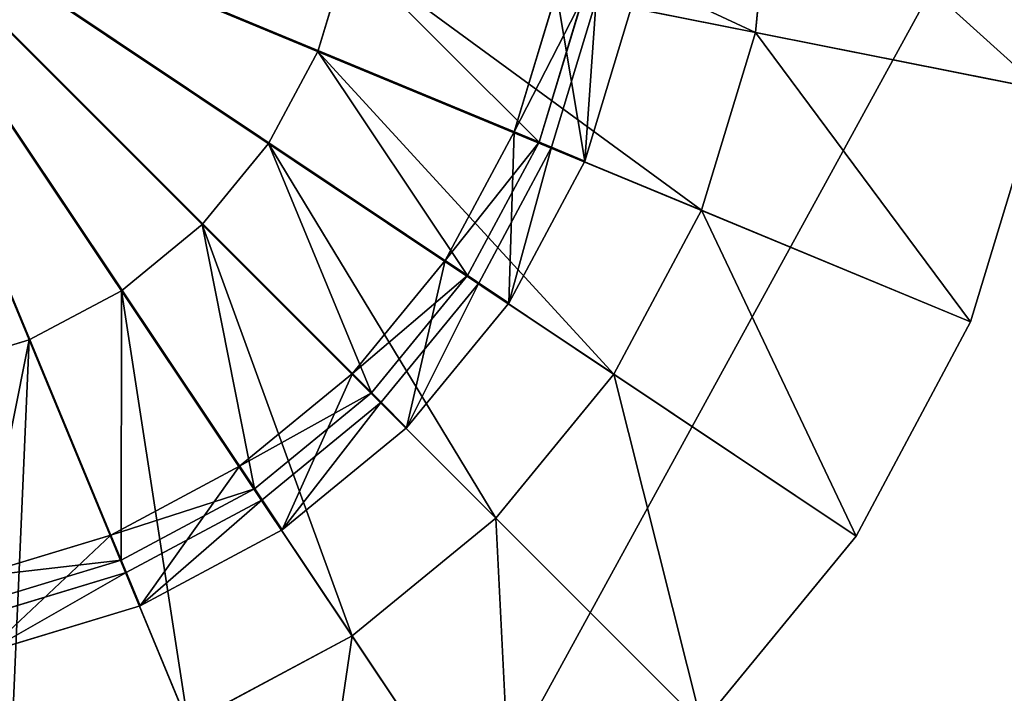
# Model space of a CAD drawing. Extents: x 0 to 35.8, y 0 to 27.5.
# Tile 143 of 256: x 7 to 9.4, y 16.5 to 18.1. Entities that reach past the tile are written whole.
import ezdxf

# ---------------------------------------------------------------- set-up
doc = ezdxf.new("R2010")
doc.units = 0
doc.header["$MEASUREMENT"] = 0
doc.layers.get('0').update_dxf_attribs({"color": 13, "linetype": 'CONTINUOUS'})
for name, color, linetype in [('GAS_ELEMENTS_4', 254, 'CONTINUOUS'), ('GAS_ELEMENTS_4_1', 250, 'CONTINUOUS'), ('RGM8058UC_-_BODY', 252, 'CONTINUOUS')]:
    doc.layers.add(name, color=color, linetype=linetype)

# ---------------------------------------------------------------- blocks, each defined once
blk = doc.blocks.new('RGM8658UC_TRADECAD_V06_DXF')
at = {"layer": 'GAS_ELEMENTS_4', "color": 0}
for p, q in [((7.7218, 15.7848, 6.0313), (6.5738, 18.5565, 6.0313)), ((7.7218, 15.7848, 6.0313), (6.5738, 18.5565, 6.0313)), ((8.2405, 16.062, 6.0313), (6.5738, 18.5565, 6.0313)), ((8.2405, 16.062, 6.0313), (6.5738, 18.5565, 6.0313)), ((8.6951, 16.4351, 6.0313), (6.5738, 18.5565, 6.0313)), ((8.6951, 16.4351, 6.0313), (6.5738, 18.5565, 6.0313)), ((9.0682, 16.8897, 6.0313), (6.5738, 18.5565, 6.0313)), ((9.0682, 16.8897, 6.0313), (6.5738, 18.5565, 6.0313)), ((9.3454, 17.4084, 6.0313), (6.5738, 18.5565, 6.0313)), ((9.3454, 17.4084, 6.0313), (6.5738, 18.5565, 6.0313)), ((9.5161, 17.9712, 6.0313), (6.5738, 18.5565, 6.0313)), ((9.5161, 17.9712, 6.0313), (6.5738, 18.5565, 6.0313)), ((8.8247, 18.1087, 6.5366), (8.8688, 18.5565, 6.5366)), ((8.8247, 18.1087, 6.5366), (8.8688, 18.5565, 6.5366)), ((7.7657, 18.0627, 6.5366), (7.8391, 18.3048, 6.5366)), ((7.7657, 18.0627, 6.5366), (7.8391, 18.3048, 6.5366)), ((7.7657, 18.0627, 6.7104), (7.8391, 18.3048, 6.7104)), ((7.7657, 18.0627, 6.7104), (7.8391, 18.3048, 6.7104)), ((7.8391, 18.3048, 6.5366), (8.8247, 18.1087, 6.5366)), ((7.8391, 18.3048, 6.5366), (8.8247, 18.1087, 6.5366)), ((8.3433, 18.2064, 7.0512), (8.2407, 17.8682, 7.0512)), ((8.3433, 18.2064, 7.0512), (8.2407, 17.8682, 7.0512)), ((8.3011, 17.8431, 6.7104), (8.4075, 18.1937, 6.7104)), ((8.3011, 17.8431, 6.7104), (8.4075, 18.1937, 6.7104)), ((8.6941, 17.6782, 6.5366), (8.8247, 18.1087, 6.5366)), ((8.6941, 17.6782, 6.5366), (8.8247, 18.1087, 6.5366)), ((8.8247, 18.1087, 6.5366), (9.5161, 17.9712, 6.0313)), ((8.8247, 18.1087, 6.5366), (9.5161, 17.9712, 6.0313)), ((7.6465, 17.8397, 6.5366), (7.7657, 18.0627, 6.5366)), ((7.6465, 17.8397, 6.5366), (7.7657, 18.0627, 6.5366)), ((7.6465, 17.8397, 6.7104), (7.7657, 18.0627, 6.7104)), ((7.6465, 17.8397, 6.7104), (7.7657, 18.0627, 6.7104)), ((7.7657, 18.0627, 6.5366), (8.6941, 17.6782, 6.5366)), ((7.7657, 18.0627, 6.5366), (8.6941, 17.6782, 6.5366)), ((7.7657, 18.0627, 6.7104), (7.7657, 18.0627, 6.5366)), ((7.7657, 18.0627, 6.7104), (7.7657, 18.0627, 6.5366)), ((8.3011, 17.8431, 6.7104), (7.7657, 18.0627, 6.7104)), ((8.3011, 17.8431, 6.7104), (7.7657, 18.0627, 6.7104)), ((9.3454, 17.4084, 6.0313), (9.5161, 17.9712, 6.0313)), ((9.3454, 17.4084, 6.0313), (9.5161, 17.9712, 6.0313)), ((8.2407, 17.8682, 7.0512), (8.0741, 17.5564, 7.0512)), ((8.2407, 17.8682, 7.0512), (8.0741, 17.5564, 7.0512)), ((8.2407, 17.8682, 7.0512), (8.2407, 17.8682, 7.2614)), ((8.2407, 17.8682, 7.0512), (8.2407, 17.8682, 7.2614)), ((8.2407, 17.8682, 7.0512), (8.3011, 17.8431, 6.7104)), ((8.2407, 17.8682, 7.0512), (8.3011, 17.8431, 6.7104)), ((7.486, 17.6442, 6.5366), (7.6465, 17.8397, 6.5366)), ((7.486, 17.6442, 6.5366), (7.6465, 17.8397, 6.5366)), ((7.486, 17.6442, 6.7104), (7.6465, 17.8397, 6.7104)), ((7.486, 17.6442, 6.7104), (7.6465, 17.8397, 6.7104)), ((7.6465, 17.8397, 6.5366), (8.482, 17.2814, 6.5366)), ((7.6465, 17.8397, 6.5366), (8.482, 17.2814, 6.5366)), ((7.6465, 17.8397, 6.7104), (7.6465, 17.8397, 6.5366)), ((7.6465, 17.8397, 6.7104), (7.6465, 17.8397, 6.5366)), ((8.1284, 17.5201, 6.7104), (7.6465, 17.8397, 6.7104)), ((8.1284, 17.5201, 6.7104), (7.6465, 17.8397, 6.7104)), ((8.1284, 17.5201, 6.7104), (8.3011, 17.8431, 6.7104)), ((8.1284, 17.5201, 6.7104), (8.3011, 17.8431, 6.7104)), ((8.482, 17.2814, 6.5366), (8.6941, 17.6782, 6.5366)), ((8.482, 17.2814, 6.5366), (8.6941, 17.6782, 6.5366)), ((8.6941, 17.6782, 6.5366), (9.3454, 17.4084, 6.0313)), ((8.6941, 17.6782, 6.5366), (9.3454, 17.4084, 6.0313)), ((7.2905, 17.4837, 6.5366), (7.486, 17.6442, 6.5366)), ((7.2905, 17.4837, 6.5366), (7.486, 17.6442, 6.5366)), ((7.2905, 17.4837, 6.7104), (7.486, 17.6442, 6.7104)), ((7.2905, 17.4837, 6.7104), (7.486, 17.6442, 6.7104)), ((7.486, 17.6442, 6.5366), (8.1966, 16.9336, 6.5366)), ((7.486, 17.6442, 6.5366), (8.1966, 16.9336, 6.5366)), ((7.486, 17.6442, 6.7104), (7.486, 17.6442, 6.5366)), ((7.486, 17.6442, 6.7104), (7.486, 17.6442, 6.5366)), ((7.896, 17.2369, 6.7104), (7.486, 17.6442, 6.7104)), ((7.896, 17.2369, 6.7104), (7.486, 17.6442, 6.7104)), ((8.0741, 17.5564, 7.0512), (7.8498, 17.2831, 7.0512)), ((8.0741, 17.5564, 7.0512), (7.8498, 17.2831, 7.0512)), ((8.0741, 17.5564, 7.0512), (8.0741, 17.5564, 7.2614)), ((8.0741, 17.5564, 7.0512), (8.0741, 17.5564, 7.2614)), ((8.0741, 17.5564, 7.0512), (8.1284, 17.5201, 6.7104)), ((8.0741, 17.5564, 7.0512), (8.1284, 17.5201, 6.7104)), ((7.896, 17.2369, 6.7104), (8.1284, 17.5201, 6.7104)), ((7.896, 17.2369, 6.7104), (8.1284, 17.5201, 6.7104)), ((7.0675, 17.3645, 6.5366), (7.2905, 17.4837, 6.5366)), ((7.0675, 17.3645, 6.5366), (7.2905, 17.4837, 6.5366)), ((7.0675, 17.3645, 6.7104), (7.2905, 17.4837, 6.7104)), ((7.0675, 17.3645, 6.7104), (7.2905, 17.4837, 6.7104)), ((7.2905, 17.4837, 6.5366), (7.8488, 16.6482, 6.5366)), ((7.2905, 17.4837, 6.5366), (7.8488, 16.6482, 6.5366)), ((7.2905, 17.4837, 6.7104), (7.2905, 17.4837, 6.5366)), ((7.2905, 17.4837, 6.7104), (7.2905, 17.4837, 6.5366)), ((7.6129, 17.0045, 6.7104), (7.2905, 17.4837, 6.7104)), ((7.6129, 17.0045, 6.7104), (7.2905, 17.4837, 6.7104)), ((9.0682, 16.8897, 6.0313), (9.3454, 17.4084, 6.0313)), ((9.0682, 16.8897, 6.0313), (9.3454, 17.4084, 6.0313)), ((6.8255, 17.2911, 6.5366), (7.0675, 17.3645, 6.5366)), ((6.8255, 17.2911, 6.5366), (7.0675, 17.3645, 6.5366)), ((6.8255, 17.2911, 6.7104), (7.0675, 17.3645, 6.7104)), ((6.8255, 17.2911, 6.7104), (7.0675, 17.3645, 6.7104)), ((7.0675, 17.3645, 6.5366), (7.452, 16.4361, 6.5366)), ((7.0675, 17.3645, 6.5366), (7.452, 16.4361, 6.5366)), ((7.0675, 17.3645, 6.7104), (7.0675, 17.3645, 6.5366)), ((7.0675, 17.3645, 6.7104), (7.0675, 17.3645, 6.5366)), ((7.2898, 16.8318, 6.7104), (7.0675, 17.3645, 6.7104)), ((7.2898, 16.8318, 6.7104), (7.0675, 17.3645, 6.7104)), ((7.8498, 17.2831, 7.0512), (7.5765, 17.0589, 7.0512)), ((7.8498, 17.2831, 7.0512), (7.5765, 17.0589, 7.0512)), ((7.8498, 17.2831, 7.0512), (7.8498, 17.2831, 7.2614)), ((7.8498, 17.2831, 7.0512), (7.8498, 17.2831, 7.2614)), ((7.8498, 17.2831, 7.0512), (7.896, 17.2369, 6.7104)), ((7.8498, 17.2831, 7.0512), (7.896, 17.2369, 6.7104)), ((8.1966, 16.9336, 6.5366), (8.482, 17.2814, 6.5366)), ((8.1966, 16.9336, 6.5366), (8.482, 17.2814, 6.5366)), ((8.482, 17.2814, 6.5366), (9.0682, 16.8897, 6.0313)), ((8.482, 17.2814, 6.5366), (9.0682, 16.8897, 6.0313)), ((7.6129, 17.0045, 6.7104), (7.896, 17.2369, 6.7104)), ((7.6129, 17.0045, 6.7104), (7.896, 17.2369, 6.7104)), ((7.5765, 17.0589, 7.0512), (7.2648, 16.8922, 7.0512)), ((7.5765, 17.0589, 7.0512), (7.2648, 16.8922, 7.0512)), ((7.5765, 17.0589, 7.0512), (7.5765, 17.0589, 7.2614)), ((7.5765, 17.0589, 7.0512), (7.5765, 17.0589, 7.2614)), ((7.5765, 17.0589, 7.0512), (7.6129, 17.0045, 6.7104)), ((7.5765, 17.0589, 7.0512), (7.6129, 17.0045, 6.7104)), ((7.2898, 16.8318, 6.7104), (7.6129, 17.0045, 6.7104)), ((7.2898, 16.8318, 6.7104), (7.6129, 17.0045, 6.7104)), ((7.8488, 16.6482, 6.5366), (8.1966, 16.9336, 6.5366)), ((7.8488, 16.6482, 6.5366), (8.1966, 16.9336, 6.5366)), ((8.1966, 16.9336, 6.5366), (8.6951, 16.4351, 6.0313)), ((8.1966, 16.9336, 6.5366), (8.6951, 16.4351, 6.0313)), ((7.2648, 16.8922, 7.0512), (6.9265, 16.7896, 7.0512)), ((7.2648, 16.8922, 7.0512), (6.9265, 16.7896, 7.0512)), ((7.2648, 16.8922, 7.0512), (7.2648, 16.8922, 7.2614)), ((7.2648, 16.8922, 7.0512), (7.2648, 16.8922, 7.2614)), ((7.2648, 16.8922, 7.0512), (7.2898, 16.8318, 6.7104)), ((7.2648, 16.8922, 7.0512), (7.2898, 16.8318, 6.7104)), ((8.6951, 16.4351, 6.0313), (9.0682, 16.8897, 6.0313)), ((8.6951, 16.4351, 6.0313), (9.0682, 16.8897, 6.0313)), ((6.9393, 16.7255, 6.7104), (7.2898, 16.8318, 6.7104)), ((6.9393, 16.7255, 6.7104), (7.2898, 16.8318, 6.7104)), ((7.452, 16.4361, 6.5366), (7.8488, 16.6482, 6.5366)), ((7.452, 16.4361, 6.5366), (7.8488, 16.6482, 6.5366)), ((7.8488, 16.6482, 6.5366), (8.2405, 16.062, 6.0313)), ((7.8488, 16.6482, 6.5366), (8.2405, 16.062, 6.0313))]:
    blk.add_line(p, q, dxfattribs=at)
at = {"layer": 'GAS_ELEMENTS_4_1', "color": 0}
for p, q in [((6.5747, 18.5582, 7.4023), (7.3022, 16.8019, 7.4023)), ((6.5747, 18.5582, 7.4023), (7.3022, 16.8019, 7.4023)), ((6.5747, 18.5582, 7.4023), (7.6308, 16.9776, 7.4023)), ((6.5747, 18.5582, 7.4023), (7.6308, 16.9776, 7.4023)), ((6.5747, 18.5582, 7.4023), (7.9189, 17.214, 7.4023)), ((6.5747, 18.5582, 7.4023), (7.9189, 17.214, 7.4023)), ((6.5747, 18.5582, 7.4023), (8.1553, 17.5021, 7.4023)), ((6.5747, 18.5582, 7.4023), (8.1553, 17.5021, 7.4023)), ((6.5747, 18.5582, 7.4023), (8.331, 17.8307, 7.4023)), ((6.5747, 18.5582, 7.4023), (8.331, 17.8307, 7.4023)), ((8.2407, 17.8682, 7.2614), (8.3433, 18.2064, 7.2614)), ((8.2407, 17.8682, 7.2614), (8.3433, 18.2064, 7.2614)), ((8.4392, 18.1874, 7.4023), (8.331, 17.8307, 7.4023)), ((8.4392, 18.1874, 7.4023), (8.331, 17.8307, 7.4023)), ((8.4118, 17.7973, 7.2614), (8.525, 18.1703, 7.2614)), ((8.4118, 17.7973, 7.2614), (8.525, 18.1703, 7.2614)), ((8.4118, 17.7973, 7.3168), (8.525, 18.1703, 7.3168)), ((8.4118, 17.7973, 7.3168), (8.525, 18.1703, 7.3168)), ((8.0741, 17.5564, 7.2614), (8.2407, 17.8682, 7.2614)), ((8.0741, 17.5564, 7.2614), (8.2407, 17.8682, 7.2614)), ((8.4118, 17.7973, 7.2614), (8.2407, 17.8682, 7.2614)), ((8.4118, 17.7973, 7.2614), (8.2407, 17.8682, 7.2614)), ((8.331, 17.8307, 7.4023), (8.1553, 17.5021, 7.4023)), ((8.331, 17.8307, 7.4023), (8.1553, 17.5021, 7.4023)), ((8.331, 17.8307, 7.4023), (8.4118, 17.7973, 7.3168)), ((8.331, 17.8307, 7.4023), (8.4118, 17.7973, 7.3168)), ((8.2281, 17.4535, 7.2614), (8.4118, 17.7973, 7.2614)), ((8.2281, 17.4535, 7.2614), (8.4118, 17.7973, 7.2614)), ((8.2281, 17.4535, 7.3168), (8.4118, 17.7973, 7.3168)), ((8.2281, 17.4535, 7.3168), (8.4118, 17.7973, 7.3168)), ((8.4118, 17.7973, 7.3168), (8.4118, 17.7973, 7.2614)), ((8.4118, 17.7973, 7.3168), (8.4118, 17.7973, 7.2614)), ((7.8498, 17.2831, 7.2614), (8.0741, 17.5564, 7.2614)), ((7.8498, 17.2831, 7.2614), (8.0741, 17.5564, 7.2614)), ((8.2281, 17.4535, 7.2614), (8.0741, 17.5564, 7.2614)), ((8.2281, 17.4535, 7.2614), (8.0741, 17.5564, 7.2614)), ((8.1553, 17.5021, 7.4023), (7.9189, 17.214, 7.4023)), ((8.1553, 17.5021, 7.4023), (7.9189, 17.214, 7.4023)), ((8.1553, 17.5021, 7.4023), (8.2281, 17.4535, 7.3168)), ((8.1553, 17.5021, 7.4023), (8.2281, 17.4535, 7.3168)), ((7.9808, 17.1521, 7.2614), (8.2281, 17.4535, 7.2614)), ((7.9808, 17.1521, 7.2614), (8.2281, 17.4535, 7.2614)), ((7.9808, 17.1521, 7.3168), (8.2281, 17.4535, 7.3168)), ((7.9808, 17.1521, 7.3168), (8.2281, 17.4535, 7.3168)), ((8.2281, 17.4535, 7.3168), (8.2281, 17.4535, 7.2614)), ((8.2281, 17.4535, 7.3168), (8.2281, 17.4535, 7.2614)), ((7.5765, 17.0589, 7.2614), (7.8498, 17.2831, 7.2614)), ((7.5765, 17.0589, 7.2614), (7.8498, 17.2831, 7.2614)), ((7.9808, 17.1521, 7.2614), (7.8498, 17.2831, 7.2614)), ((7.9808, 17.1521, 7.2614), (7.8498, 17.2831, 7.2614)), ((7.9189, 17.214, 7.4023), (7.6308, 16.9776, 7.4023)), ((7.9189, 17.214, 7.4023), (7.6308, 16.9776, 7.4023)), ((7.9189, 17.214, 7.4023), (7.9808, 17.1521, 7.3168)), ((7.9189, 17.214, 7.4023), (7.9808, 17.1521, 7.3168)), ((7.6795, 16.9048, 7.2614), (7.9808, 17.1521, 7.2614)), ((7.6795, 16.9048, 7.2614), (7.9808, 17.1521, 7.2614)), ((7.6795, 16.9048, 7.3168), (7.9808, 17.1521, 7.3168)), ((7.6795, 16.9048, 7.3168), (7.9808, 17.1521, 7.3168)), ((7.9808, 17.1521, 7.3168), (7.9808, 17.1521, 7.2614)), ((7.9808, 17.1521, 7.3168), (7.9808, 17.1521, 7.2614)), ((7.2648, 16.8922, 7.2614), (7.5765, 17.0589, 7.2614)), ((7.2648, 16.8922, 7.2614), (7.5765, 17.0589, 7.2614)), ((7.6795, 16.9048, 7.2614), (7.5765, 17.0589, 7.2614)), ((7.6795, 16.9048, 7.2614), (7.5765, 17.0589, 7.2614)), ((7.6308, 16.9776, 7.4023), (7.3022, 16.8019, 7.4023)), ((7.6308, 16.9776, 7.4023), (7.3022, 16.8019, 7.4023)), ((7.6308, 16.9776, 7.4023), (7.6795, 16.9048, 7.3168)), ((7.6308, 16.9776, 7.4023), (7.6795, 16.9048, 7.3168)), ((6.9265, 16.7896, 7.2614), (7.2648, 16.8922, 7.2614)), ((6.9265, 16.7896, 7.2614), (7.2648, 16.8922, 7.2614)), ((7.3357, 16.7211, 7.2614), (7.2648, 16.8922, 7.2614)), ((7.3357, 16.7211, 7.2614), (7.2648, 16.8922, 7.2614)), ((7.3357, 16.7211, 7.2614), (7.6795, 16.9048, 7.2614)), ((7.3357, 16.7211, 7.2614), (7.6795, 16.9048, 7.2614)), ((7.3357, 16.7211, 7.3168), (7.6795, 16.9048, 7.3168)), ((7.3357, 16.7211, 7.3168), (7.6795, 16.9048, 7.3168)), ((7.6795, 16.9048, 7.3168), (7.6795, 16.9048, 7.2614)), ((7.6795, 16.9048, 7.3168), (7.6795, 16.9048, 7.2614)), ((7.3022, 16.8019, 7.4023), (6.9456, 16.6937, 7.4023)), ((7.3022, 16.8019, 7.4023), (6.9456, 16.6937, 7.4023)), ((7.3022, 16.8019, 7.4023), (7.3357, 16.7211, 7.3168)), ((7.3022, 16.8019, 7.4023), (7.3357, 16.7211, 7.3168)), ((6.9626, 16.6079, 7.2614), (7.3357, 16.7211, 7.2614)), ((6.9626, 16.6079, 7.2614), (7.3357, 16.7211, 7.2614)), ((6.9626, 16.6079, 7.3168), (7.3357, 16.7211, 7.3168)), ((6.9626, 16.6079, 7.3168), (7.3357, 16.7211, 7.3168)), ((7.3357, 16.7211, 7.3168), (7.3357, 16.7211, 7.2614)), ((7.3357, 16.7211, 7.3168), (7.3357, 16.7211, 7.2614))]:
    blk.add_line(p, q, dxfattribs=at)
at = {"layer": 'GAS_ELEMENTS_4', "color": 254}
mesh = blk.add_polyface(dxfattribs=at)
corners = [(7.159, 15.6141, 6.0313), (6.5738, 18.5565, 6.0313), (6.5738, 15.5565, 6.0313)]
mesh.append_faces([[corners[k] for k in face] for face in [(0, 1, 2)]], dxfattribs={"color": 254})
mesh = blk.add_polyface(dxfattribs=at)
corners = [(7.7218, 15.7848, 6.0313), (6.5738, 18.5565, 6.0313), (7.159, 15.6141, 6.0313)]
mesh.append_faces([[corners[k] for k in face] for face in [(0, 1, 2)]], dxfattribs={"color": 254})
mesh = blk.add_polyface(dxfattribs=at)
corners = [(8.2405, 16.062, 6.0313), (6.5738, 18.5565, 6.0313), (7.7218, 15.7848, 6.0313)]
mesh.append_faces([[corners[k] for k in face] for face in [(0, 1, 2)]], dxfattribs={"color": 254})
mesh = blk.add_polyface(dxfattribs=at)
corners = [(8.6951, 16.4351, 6.0313), (6.5738, 18.5565, 6.0313), (8.2405, 16.062, 6.0313)]
mesh.append_faces([[corners[k] for k in face] for face in [(0, 1, 2)]], dxfattribs={"color": 254})
mesh = blk.add_polyface(dxfattribs=at)
corners = [(9.0682, 16.8897, 6.0313), (6.5738, 18.5565, 6.0313), (8.6951, 16.4351, 6.0313)]
mesh.append_faces([[corners[k] for k in face] for face in [(0, 1, 2)]], dxfattribs={"color": 254})
mesh = blk.add_polyface(dxfattribs=at)
corners = [(9.3454, 17.4084, 6.0313), (6.5738, 18.5565, 6.0313), (9.0682, 16.8897, 6.0313)]
mesh.append_faces([[corners[k] for k in face] for face in [(0, 1, 2)]], dxfattribs={"color": 254})
mesh = blk.add_polyface(dxfattribs=at)
corners = [(9.5161, 17.9712, 6.0313), (6.5738, 18.5565, 6.0313), (9.3454, 17.4084, 6.0313)]
mesh.append_faces([[corners[k] for k in face] for face in [(0, 1, 2)]], dxfattribs={"color": 254})
mesh = blk.add_polyface(dxfattribs=at)
corners = [(9.5738, 18.5565, 6.0313), (6.5738, 18.5565, 6.0313), (9.5161, 17.9712, 6.0313)]
mesh.append_faces([[corners[k] for k in face] for face in [(0, 1, 2)]], dxfattribs={"color": 254})
mesh = blk.add_polyface(dxfattribs=at)
corners = [(7.8639, 18.5565, 6.5366), (8.8247, 18.1087, 6.5366), (7.8391, 18.3048, 6.5366), (8.8688, 18.5565, 6.5366)]
mesh.append_faces([[corners[k] for k in face] for face in [(0, 1, 2), (1, 0, 3)]], dxfattribs={"vtx0": -1, "color": 254})
mesh = blk.add_polyface(dxfattribs=at)
corners = [(8.8688, 18.5565, 6.5366), (9.5161, 17.9712, 6.0313), (8.8247, 18.1087, 6.5366), (9.5738, 18.5565, 6.0313)]
mesh.append_faces([[corners[k] for k in face] for face in [(0, 1, 2), (1, 0, 3)]], dxfattribs={"vtx0": -1, "color": 254})
mesh = blk.add_polyface(dxfattribs=at)
corners = [(7.8391, 18.3048, 6.5366), (8.6941, 17.6782, 6.5366), (7.7657, 18.0627, 6.5366), (8.8247, 18.1087, 6.5366)]
mesh.append_faces([[corners[k] for k in face] for face in [(0, 1, 2), (1, 0, 3)]], dxfattribs={"vtx0": -1, "color": 254})
mesh = blk.add_polyface(dxfattribs=at)
corners = [(7.8391, 18.3048, 6.7104), (7.7657, 18.0627, 6.5366), (7.7657, 18.0627, 6.7104), (7.8391, 18.3048, 6.5366)]
mesh.append_faces([[corners[k] for k in face] for face in [(0, 1, 2), (1, 0, 3)]], dxfattribs={"vtx0": -1, "color": 254})
mesh = blk.add_polyface(dxfattribs=at)
corners = [(8.3011, 17.8431, 6.7104), (7.8391, 18.3048, 6.7104), (7.7657, 18.0627, 6.7104), (8.4075, 18.1937, 6.7104)]
mesh.append_faces([[corners[k] for k in face] for face in [(0, 1, 2), (1, 0, 3)]], dxfattribs={"vtx0": -1, "color": 254})
mesh = blk.add_polyface(dxfattribs=at)
corners = [(8.3433, 18.2064, 7.2614), (8.2407, 17.8682, 7.0512), (8.2407, 17.8682, 7.2614), (8.3433, 18.2064, 7.0512)]
mesh.append_faces([[corners[k] for k in face] for face in [(0, 1, 2), (1, 0, 3)]], dxfattribs={"vtx0": -1, "color": 254})
mesh = blk.add_polyface(dxfattribs=at)
corners = [(8.2407, 17.8682, 7.0512), (8.4075, 18.1937, 6.7104), (8.3011, 17.8431, 6.7104), (8.3433, 18.2064, 7.0512)]
mesh.append_faces([[corners[k] for k in face] for face in [(0, 1, 2), (1, 0, 3)]], dxfattribs={"vtx0": -1, "color": 254})
mesh = blk.add_polyface(dxfattribs=at)
corners = [(8.8247, 18.1087, 6.5366), (9.3454, 17.4084, 6.0313), (8.6941, 17.6782, 6.5366), (9.5161, 17.9712, 6.0313)]
mesh.append_faces([[corners[k] for k in face] for face in [(0, 1, 2), (1, 0, 3)]], dxfattribs={"vtx0": -1, "color": 254})
mesh = blk.add_polyface(dxfattribs=at)
corners = [(7.7657, 18.0627, 6.5366), (8.482, 17.2814, 6.5366), (7.6465, 17.8397, 6.5366), (8.6941, 17.6782, 6.5366)]
mesh.append_faces([[corners[k] for k in face] for face in [(0, 1, 2), (1, 0, 3)]], dxfattribs={"vtx0": -1, "color": 254})
mesh = blk.add_polyface(dxfattribs=at)
corners = [(7.7657, 18.0627, 6.7104), (7.6465, 17.8397, 6.5366), (7.6465, 17.8397, 6.7104), (7.7657, 18.0627, 6.5366)]
mesh.append_faces([[corners[k] for k in face] for face in [(0, 1, 2), (1, 0, 3)]], dxfattribs={"vtx0": -1, "color": 254})
mesh = blk.add_polyface(dxfattribs=at)
corners = [(8.1284, 17.5201, 6.7104), (7.7657, 18.0627, 6.7104), (7.6465, 17.8397, 6.7104), (8.3011, 17.8431, 6.7104)]
mesh.append_faces([[corners[k] for k in face] for face in [(0, 1, 2), (1, 0, 3)]], dxfattribs={"vtx0": -1, "color": 254})
mesh = blk.add_polyface(dxfattribs=at)
corners = [(8.2407, 17.8682, 7.2614), (8.0741, 17.5564, 7.0512), (8.0741, 17.5564, 7.2614), (8.2407, 17.8682, 7.0512)]
mesh.append_faces([[corners[k] for k in face] for face in [(0, 1, 2), (1, 0, 3)]], dxfattribs={"vtx0": -1, "color": 254})
mesh = blk.add_polyface(dxfattribs=at)
corners = [(8.0741, 17.5564, 7.0512), (8.3011, 17.8431, 6.7104), (8.1284, 17.5201, 6.7104), (8.2407, 17.8682, 7.0512)]
mesh.append_faces([[corners[k] for k in face] for face in [(0, 1, 2), (1, 0, 3)]], dxfattribs={"vtx0": -1, "color": 254})
mesh = blk.add_polyface(dxfattribs=at)
corners = [(7.6465, 17.8397, 6.5366), (8.1966, 16.9336, 6.5366), (7.486, 17.6442, 6.5366), (8.482, 17.2814, 6.5366)]
mesh.append_faces([[corners[k] for k in face] for face in [(0, 1, 2), (1, 0, 3)]], dxfattribs={"vtx0": -1, "color": 254})
mesh = blk.add_polyface(dxfattribs=at)
corners = [(7.6465, 17.8397, 6.7104), (7.486, 17.6442, 6.5366), (7.486, 17.6442, 6.7104), (7.6465, 17.8397, 6.5366)]
mesh.append_faces([[corners[k] for k in face] for face in [(0, 1, 2), (1, 0, 3)]], dxfattribs={"vtx0": -1, "color": 254})
mesh = blk.add_polyface(dxfattribs=at)
corners = [(7.896, 17.2369, 6.7104), (7.6465, 17.8397, 6.7104), (7.486, 17.6442, 6.7104), (8.1284, 17.5201, 6.7104)]
mesh.append_faces([[corners[k] for k in face] for face in [(0, 1, 2), (1, 0, 3)]], dxfattribs={"vtx0": -1, "color": 254})
mesh = blk.add_polyface(dxfattribs=at)
corners = [(8.6941, 17.6782, 6.5366), (9.0682, 16.8897, 6.0313), (8.482, 17.2814, 6.5366), (9.3454, 17.4084, 6.0313)]
mesh.append_faces([[corners[k] for k in face] for face in [(0, 1, 2), (1, 0, 3)]], dxfattribs={"vtx0": -1, "color": 254})
mesh = blk.add_polyface(dxfattribs=at)
corners = [(7.486, 17.6442, 6.5366), (7.8488, 16.6482, 6.5366), (7.2905, 17.4837, 6.5366), (8.1966, 16.9336, 6.5366)]
mesh.append_faces([[corners[k] for k in face] for face in [(0, 1, 2), (1, 0, 3)]], dxfattribs={"vtx0": -1, "color": 254})
mesh = blk.add_polyface(dxfattribs=at)
corners = [(7.2905, 17.4837, 6.7104), (7.486, 17.6442, 6.5366), (7.2905, 17.4837, 6.5366), (7.486, 17.6442, 6.7104)]
mesh.append_faces([[corners[k] for k in face] for face in [(0, 1, 2), (1, 0, 3)]], dxfattribs={"vtx0": -1, "color": 254})
mesh = blk.add_polyface(dxfattribs=at)
corners = [(7.6129, 17.0045, 6.7104), (7.486, 17.6442, 6.7104), (7.2905, 17.4837, 6.7104), (7.896, 17.2369, 6.7104)]
mesh.append_faces([[corners[k] for k in face] for face in [(0, 1, 2), (1, 0, 3)]], dxfattribs={"vtx0": -1, "color": 254})
mesh = blk.add_polyface(dxfattribs=at)
corners = [(8.0741, 17.5564, 7.2614), (7.8498, 17.2831, 7.0512), (7.8498, 17.2831, 7.2614), (8.0741, 17.5564, 7.0512)]
mesh.append_faces([[corners[k] for k in face] for face in [(0, 1, 2), (1, 0, 3)]], dxfattribs={"vtx0": -1, "color": 254})
mesh = blk.add_polyface(dxfattribs=at)
corners = [(7.8498, 17.2831, 7.0512), (8.1284, 17.5201, 6.7104), (7.896, 17.2369, 6.7104), (8.0741, 17.5564, 7.0512)]
mesh.append_faces([[corners[k] for k in face] for face in [(0, 1, 2), (1, 0, 3)]], dxfattribs={"vtx0": -1, "color": 254})
mesh = blk.add_polyface(dxfattribs=at)
corners = [(7.2905, 17.4837, 6.5366), (7.452, 16.4361, 6.5366), (7.0675, 17.3645, 6.5366), (7.8488, 16.6482, 6.5366)]
mesh.append_faces([[corners[k] for k in face] for face in [(0, 1, 2), (1, 0, 3)]], dxfattribs={"vtx0": -1, "color": 254})
mesh = blk.add_polyface(dxfattribs=at)
corners = [(7.0675, 17.3645, 6.7104), (7.2905, 17.4837, 6.5366), (7.0675, 17.3645, 6.5366), (7.2905, 17.4837, 6.7104)]
mesh.append_faces([[corners[k] for k in face] for face in [(0, 1, 2), (1, 0, 3)]], dxfattribs={"vtx0": -1, "color": 254})
mesh = blk.add_polyface(dxfattribs=at)
corners = [(7.2898, 16.8318, 6.7104), (7.2905, 17.4837, 6.7104), (7.0675, 17.3645, 6.7104), (7.6129, 17.0045, 6.7104)]
mesh.append_faces([[corners[k] for k in face] for face in [(0, 1, 2), (1, 0, 3)]], dxfattribs={"vtx0": -1, "color": 254})
mesh = blk.add_polyface(dxfattribs=at)
corners = [(7.0675, 17.3645, 6.5366), (7.0215, 16.3056, 6.5366), (6.8255, 17.2911, 6.5366), (7.452, 16.4361, 6.5366)]
mesh.append_faces([[corners[k] for k in face] for face in [(0, 1, 2), (1, 0, 3)]], dxfattribs={"vtx0": -1, "color": 254})
mesh = blk.add_polyface(dxfattribs=at)
corners = [(6.8255, 17.2911, 6.7104), (7.0675, 17.3645, 6.5366), (6.8255, 17.2911, 6.5366), (7.0675, 17.3645, 6.7104)]
mesh.append_faces([[corners[k] for k in face] for face in [(0, 1, 2), (1, 0, 3)]], dxfattribs={"vtx0": -1, "color": 254})
mesh = blk.add_polyface(dxfattribs=at)
corners = [(6.9393, 16.7255, 6.7104), (7.0675, 17.3645, 6.7104), (6.8255, 17.2911, 6.7104), (7.2898, 16.8318, 6.7104)]
mesh.append_faces([[corners[k] for k in face] for face in [(0, 1, 2), (1, 0, 3)]], dxfattribs={"vtx0": -1, "color": 254})
mesh = blk.add_polyface(dxfattribs=at)
corners = [(7.5765, 17.0589, 7.2614), (7.8498, 17.2831, 7.0512), (7.5765, 17.0589, 7.0512), (7.8498, 17.2831, 7.2614)]
mesh.append_faces([[corners[k] for k in face] for face in [(0, 1, 2), (1, 0, 3)]], dxfattribs={"vtx0": -1, "color": 254})
mesh = blk.add_polyface(dxfattribs=at)
corners = [(7.5765, 17.0589, 7.0512), (7.896, 17.2369, 6.7104), (7.6129, 17.0045, 6.7104), (7.8498, 17.2831, 7.0512)]
mesh.append_faces([[corners[k] for k in face] for face in [(0, 1, 2), (1, 0, 3)]], dxfattribs={"vtx0": -1, "color": 254})
mesh = blk.add_polyface(dxfattribs=at)
corners = [(8.482, 17.2814, 6.5366), (8.6951, 16.4351, 6.0313), (8.1966, 16.9336, 6.5366), (9.0682, 16.8897, 6.0313)]
mesh.append_faces([[corners[k] for k in face] for face in [(0, 1, 2), (1, 0, 3)]], dxfattribs={"vtx0": -1, "color": 254})
mesh = blk.add_polyface(dxfattribs=at)
corners = [(7.2648, 16.8922, 7.2614), (7.5765, 17.0589, 7.0512), (7.2648, 16.8922, 7.0512), (7.5765, 17.0589, 7.2614)]
mesh.append_faces([[corners[k] for k in face] for face in [(0, 1, 2), (1, 0, 3)]], dxfattribs={"vtx0": -1, "color": 254})
mesh = blk.add_polyface(dxfattribs=at)
corners = [(7.2648, 16.8922, 7.0512), (7.6129, 17.0045, 6.7104), (7.2898, 16.8318, 6.7104), (7.5765, 17.0589, 7.0512)]
mesh.append_faces([[corners[k] for k in face] for face in [(0, 1, 2), (1, 0, 3)]], dxfattribs={"vtx0": -1, "color": 254})
mesh = blk.add_polyface(dxfattribs=at)
corners = [(8.1966, 16.9336, 6.5366), (8.2405, 16.062, 6.0313), (7.8488, 16.6482, 6.5366), (8.6951, 16.4351, 6.0313)]
mesh.append_faces([[corners[k] for k in face] for face in [(0, 1, 2), (1, 0, 3)]], dxfattribs={"vtx0": -1, "color": 254})
mesh = blk.add_polyface(dxfattribs=at)
corners = [(6.9265, 16.7896, 7.2614), (7.2648, 16.8922, 7.0512), (6.9265, 16.7896, 7.0512), (7.2648, 16.8922, 7.2614)]
mesh.append_faces([[corners[k] for k in face] for face in [(0, 1, 2), (1, 0, 3)]], dxfattribs={"vtx0": -1, "color": 254})
mesh = blk.add_polyface(dxfattribs=at)
corners = [(6.9265, 16.7896, 7.0512), (7.2898, 16.8318, 6.7104), (6.9393, 16.7255, 6.7104), (7.2648, 16.8922, 7.0512)]
mesh.append_faces([[corners[k] for k in face] for face in [(0, 1, 2), (1, 0, 3)]], dxfattribs={"vtx0": -1, "color": 254})
mesh = blk.add_polyface(dxfattribs=at)
corners = [(7.8488, 16.6482, 6.5366), (7.7218, 15.7848, 6.0313), (7.452, 16.4361, 6.5366), (8.2405, 16.062, 6.0313)]
mesh.append_faces([[corners[k] for k in face] for face in [(0, 1, 2), (1, 0, 3)]], dxfattribs={"vtx0": -1, "color": 254})
at = {"layer": 'GAS_ELEMENTS_4_1', "color": 250}
mesh = blk.add_polyface(dxfattribs=at)
corners = [(7.3022, 16.8019, 7.4023), (6.9456, 16.6937, 7.4023), (6.5747, 18.5582, 7.4023)]
mesh.append_faces([[corners[k] for k in face] for face in [(0, 1, 2)]], dxfattribs={"color": 250})
mesh = blk.add_polyface(dxfattribs=at)
corners = [(7.6308, 16.9776, 7.4023), (7.3022, 16.8019, 7.4023), (6.5747, 18.5582, 7.4023)]
mesh.append_faces([[corners[k] for k in face] for face in [(0, 1, 2)]], dxfattribs={"color": 250})
mesh = blk.add_polyface(dxfattribs=at)
corners = [(7.9189, 17.214, 7.4023), (7.6308, 16.9776, 7.4023), (6.5747, 18.5582, 7.4023)]
mesh.append_faces([[corners[k] for k in face] for face in [(0, 1, 2)]], dxfattribs={"color": 250})
mesh = blk.add_polyface(dxfattribs=at)
corners = [(8.1553, 17.5021, 7.4023), (7.9189, 17.214, 7.4023), (6.5747, 18.5582, 7.4023)]
mesh.append_faces([[corners[k] for k in face] for face in [(0, 1, 2)]], dxfattribs={"color": 250})
mesh = blk.add_polyface(dxfattribs=at)
corners = [(8.331, 17.8307, 7.4023), (8.1553, 17.5021, 7.4023), (6.5747, 18.5582, 7.4023)]
mesh.append_faces([[corners[k] for k in face] for face in [(0, 1, 2)]], dxfattribs={"color": 250})
mesh = blk.add_polyface(dxfattribs=at)
corners = [(8.4392, 18.1874, 7.4023), (8.331, 17.8307, 7.4023), (6.5747, 18.5582, 7.4023)]
mesh.append_faces([[corners[k] for k in face] for face in [(0, 1, 2)]], dxfattribs={"color": 250})
mesh = blk.add_polyface(dxfattribs=at)
corners = [(8.4118, 17.7973, 7.2614), (8.3433, 18.2064, 7.2614), (8.2407, 17.8682, 7.2614), (8.525, 18.1703, 7.2614)]
mesh.append_faces([[corners[k] for k in face] for face in [(0, 1, 2), (1, 0, 3)]], dxfattribs={"vtx0": -1, "color": 250})
mesh = blk.add_polyface(dxfattribs=at)
corners = [(8.4392, 18.1874, 7.4023), (8.4118, 17.7973, 7.3168), (8.331, 17.8307, 7.4023), (8.525, 18.1703, 7.3168)]
mesh.append_faces([[corners[k] for k in face] for face in [(0, 1, 2), (1, 0, 3)]], dxfattribs={"vtx0": -1, "color": 250})
mesh = blk.add_polyface(dxfattribs=at)
corners = [(8.525, 18.1703, 7.3168), (8.4118, 17.7973, 7.2614), (8.4118, 17.7973, 7.3168), (8.525, 18.1703, 7.2614)]
mesh.append_faces([[corners[k] for k in face] for face in [(0, 1, 2), (1, 0, 3)]], dxfattribs={"vtx0": -1, "color": 250})
mesh = blk.add_polyface(dxfattribs=at)
corners = [(8.2281, 17.4535, 7.2614), (8.2407, 17.8682, 7.2614), (8.0741, 17.5564, 7.2614), (8.4118, 17.7973, 7.2614)]
mesh.append_faces([[corners[k] for k in face] for face in [(0, 1, 2), (1, 0, 3)]], dxfattribs={"vtx0": -1, "color": 250})
mesh = blk.add_polyface(dxfattribs=at)
corners = [(8.331, 17.8307, 7.4023), (8.2281, 17.4535, 7.3168), (8.1553, 17.5021, 7.4023), (8.4118, 17.7973, 7.3168)]
mesh.append_faces([[corners[k] for k in face] for face in [(0, 1, 2), (1, 0, 3)]], dxfattribs={"vtx0": -1, "color": 250})
mesh = blk.add_polyface(dxfattribs=at)
corners = [(8.4118, 17.7973, 7.3168), (8.2281, 17.4535, 7.2614), (8.2281, 17.4535, 7.3168), (8.4118, 17.7973, 7.2614)]
mesh.append_faces([[corners[k] for k in face] for face in [(0, 1, 2), (1, 0, 3)]], dxfattribs={"vtx0": -1, "color": 250})
mesh = blk.add_polyface(dxfattribs=at)
corners = [(7.9808, 17.1521, 7.2614), (8.0741, 17.5564, 7.2614), (7.8498, 17.2831, 7.2614), (8.2281, 17.4535, 7.2614)]
mesh.append_faces([[corners[k] for k in face] for face in [(0, 1, 2), (1, 0, 3)]], dxfattribs={"vtx0": -1, "color": 250})
mesh = blk.add_polyface(dxfattribs=at)
corners = [(8.1553, 17.5021, 7.4023), (7.9808, 17.1521, 7.3168), (7.9189, 17.214, 7.4023), (8.2281, 17.4535, 7.3168)]
mesh.append_faces([[corners[k] for k in face] for face in [(0, 1, 2), (1, 0, 3)]], dxfattribs={"vtx0": -1, "color": 250})
mesh = blk.add_polyface(dxfattribs=at)
corners = [(8.2281, 17.4535, 7.3168), (7.9808, 17.1521, 7.2614), (7.9808, 17.1521, 7.3168), (8.2281, 17.4535, 7.2614)]
mesh.append_faces([[corners[k] for k in face] for face in [(0, 1, 2), (1, 0, 3)]], dxfattribs={"vtx0": -1, "color": 250})
mesh = blk.add_polyface(dxfattribs=at)
corners = [(7.6795, 16.9048, 7.2614), (7.8498, 17.2831, 7.2614), (7.5765, 17.0589, 7.2614), (7.9808, 17.1521, 7.2614)]
mesh.append_faces([[corners[k] for k in face] for face in [(0, 1, 2), (1, 0, 3)]], dxfattribs={"vtx0": -1, "color": 250})
mesh = blk.add_polyface(dxfattribs=at)
corners = [(7.9189, 17.214, 7.4023), (7.6795, 16.9048, 7.3168), (7.6308, 16.9776, 7.4023), (7.9808, 17.1521, 7.3168)]
mesh.append_faces([[corners[k] for k in face] for face in [(0, 1, 2), (1, 0, 3)]], dxfattribs={"vtx0": -1, "color": 250})
mesh = blk.add_polyface(dxfattribs=at)
corners = [(7.6795, 16.9048, 7.3168), (7.9808, 17.1521, 7.2614), (7.6795, 16.9048, 7.2614), (7.9808, 17.1521, 7.3168)]
mesh.append_faces([[corners[k] for k in face] for face in [(0, 1, 2), (1, 0, 3)]], dxfattribs={"vtx0": -1, "color": 250})
mesh = blk.add_polyface(dxfattribs=at)
corners = [(7.3357, 16.7211, 7.2614), (7.5765, 17.0589, 7.2614), (7.2648, 16.8922, 7.2614), (7.6795, 16.9048, 7.2614)]
mesh.append_faces([[corners[k] for k in face] for face in [(0, 1, 2), (1, 0, 3)]], dxfattribs={"vtx0": -1, "color": 250})
mesh = blk.add_polyface(dxfattribs=at)
corners = [(7.6308, 16.9776, 7.4023), (7.3357, 16.7211, 7.3168), (7.3022, 16.8019, 7.4023), (7.6795, 16.9048, 7.3168)]
mesh.append_faces([[corners[k] for k in face] for face in [(0, 1, 2), (1, 0, 3)]], dxfattribs={"vtx0": -1, "color": 250})
mesh = blk.add_polyface(dxfattribs=at)
corners = [(6.9626, 16.6079, 7.2614), (7.2648, 16.8922, 7.2614), (6.9265, 16.7896, 7.2614), (7.3357, 16.7211, 7.2614)]
mesh.append_faces([[corners[k] for k in face] for face in [(0, 1, 2), (1, 0, 3)]], dxfattribs={"vtx0": -1, "color": 250})
mesh = blk.add_polyface(dxfattribs=at)
corners = [(7.3357, 16.7211, 7.3168), (7.6795, 16.9048, 7.2614), (7.3357, 16.7211, 7.2614), (7.6795, 16.9048, 7.3168)]
mesh.append_faces([[corners[k] for k in face] for face in [(0, 1, 2), (1, 0, 3)]], dxfattribs={"vtx0": -1, "color": 250})
mesh = blk.add_polyface(dxfattribs=at)
corners = [(7.3022, 16.8019, 7.4023), (6.9626, 16.6079, 7.3168), (6.9456, 16.6937, 7.4023), (7.3357, 16.7211, 7.3168)]
mesh.append_faces([[corners[k] for k in face] for face in [(0, 1, 2), (1, 0, 3)]], dxfattribs={"vtx0": -1, "color": 250})
mesh = blk.add_polyface(dxfattribs=at)
corners = [(6.9626, 16.6079, 7.3168), (7.3357, 16.7211, 7.2614), (6.9626, 16.6079, 7.2614), (7.3357, 16.7211, 7.3168)]
mesh.append_faces([[corners[k] for k in face] for face in [(0, 1, 2), (1, 0, 3)]], dxfattribs={"vtx0": -1, "color": 250})
at = {"layer": 'RGM8058UC_-_BODY', "color": 252}
mesh = blk.add_polyface(dxfattribs=at)
corners = [(12.2007, 3.6756), (0.8357, 24.0972), (0.8357, 3.6756), (12.2007, 24.0972)]
mesh.append_faces([[corners[k] for k in face] for face in [(0, 1, 2), (1, 0, 3)]], dxfattribs={"vtx0": -1, "color": 252})
mesh = blk.add_polyface(dxfattribs=at)
corners = [(11.9257, 23.0972, 6.032), (1.8357, 4.6756, 6.032), (1.8357, 23.0972, 6.032), (11.9257, 4.6756, 6.032)]
mesh.append_faces([[corners[k] for k in face] for face in [(0, 1, 2), (1, 0, 3)]], dxfattribs={"vtx0": -1, "color": 252})

msp = doc.modelspace()

# ---------------------------------------------------------------- block references
at = {"color": 0}
msp.add_blockref('RGM8658UC_TRADECAD_V06_DXF', (0, 0), dxfattribs=at)

doc.saveas('drawing.dxf')
